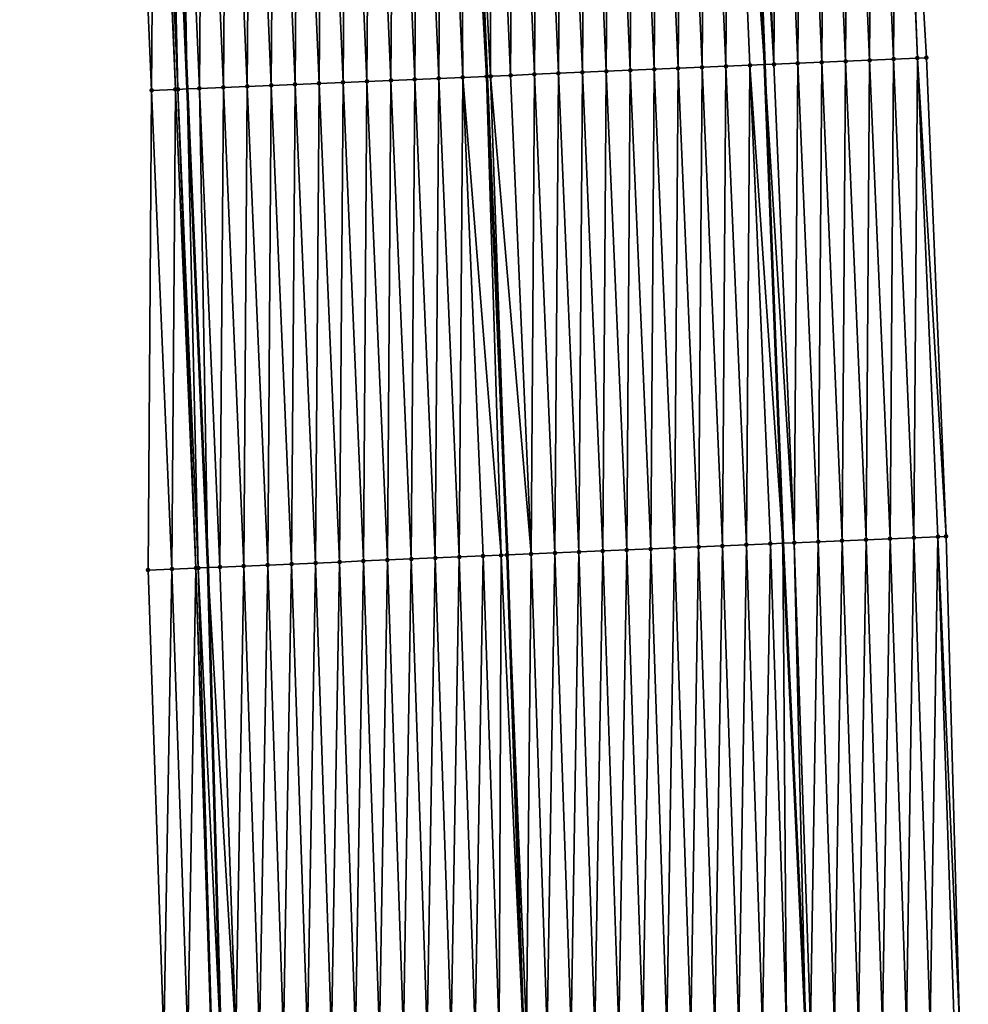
# Model space of a CAD drawing. Header units: feet. Extents: x 2017424 to 2024169, y 808042 to 818730.
# Tile 119 of 256: x 2023693 to 2023733, y 812159 to 812200. Entities that reach past the tile are written whole.
import ezdxf

# ---------------------------------------------------------------- set-up
doc = ezdxf.new("R2010")
doc.units = ezdxf.units.FT
doc.header["$MEASUREMENT"] = 0
for name, color, linetype, lineweight in [('EP_Travel Lane', 172, 'Continuous', 53), ('NB-Road Shots', 141, 'Continuous', 100), ('NB-Road X-Section', 40, 'Continuous', 13), ('STRIPING', 60, 'Continuous', 53)]:
    doc.layers.add(name, color=color, linetype=linetype, lineweight=lineweight)
doc.layers.add('I-77-MM15-17_NB-Surface-BORDER', color=7, linetype='Continuous')
doc.layers.add('I-77-MM15-17_NB-Surface-TIN', color=7, linetype='Continuous')

msp = doc.modelspace()

# ---------------------------------------------------------------- linework, layer by layer
at = {"layer": 'EP_Travel Lane'}
for points in [[(2023720.22254023, 812278.3730008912, 342.2499301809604), (2023721.501658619, 812258.2824289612, 342.1184979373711), (2023722.765500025, 812238.3228028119, 341.9916443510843), (2023723.797038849, 812218.1500379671, 341.8444396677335), (2023724.561810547, 812198.1651845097, 341.6739189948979), (2023725.326581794, 812178.180342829, 341.5018222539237), (2023726.271577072, 812157.9813534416, 341.3601893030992), (2023726.673688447, 812137.9864169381, 341.1577220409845), (2023727.075796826, 812117.9916294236, 340.94143138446), (2023727.331961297, 812097.8858543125, 340.6691234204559), (2023727.512846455, 812077.8885838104, 340.3904485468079), (2023727.621803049, 812057.6369635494, 340.1156992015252), (2023727.284125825, 812037.6417849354, 339.8348411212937)], [(2023696.031643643, 812276.5225645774, 340.5851547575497), (2023697.289323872, 812256.7592597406, 340.4478307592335), (2023698.553160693, 812236.7997059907, 340.3087777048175), (2023699.612691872, 812217.129653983, 340.1752582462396), (2023700.466038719, 812197.1484350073, 340.0246348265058), (2023701.319385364, 812177.167220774, 339.8733656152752), (2023701.857728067, 812157.5081429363, 339.6829104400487), (2023702.259886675, 812137.5132267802, 339.4786441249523), (2023702.662043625, 812117.5183930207, 339.2667330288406), (2023702.917465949, 812097.6856396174, 339.0448984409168), (2023703.099036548, 812077.6878542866, 338.8089286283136), (2023703.202368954, 812058.071713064, 338.5718063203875), (2023702.86468713, 812038.0762621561, 338.3097594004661), (2023702.527003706, 812018.080716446, 338.0542617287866)]]:
    msp.add_polyline3d(points, dxfattribs=at)
at = {"layer": 'I-77-MM15-17_NB-Surface-BORDER', "color": 3, "linetype": 'Continuous', "lineweight": -3}
for points in [[(2023701.159720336, 812018.105343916, 337.9481233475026), (2023700.849441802, 812038.1127108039, 338.1429546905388), (2023701.211211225, 812058.1078315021, 338.3997125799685), (2023701.533589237, 812077.6753957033, 338.6737031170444), (2023701.243209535, 812097.6723492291, 338.8974746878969), (2023701.294554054, 812117.4921836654, 339.1452835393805), (2023699.892370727, 812137.4677329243, 339.2793201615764), (2023699.489999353, 812157.4626875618, 339.4796204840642), (2023698.830456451, 812177.0625370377, 339.6574698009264), (2023698.976239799, 812197.0858734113, 339.8821323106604), (2023698.122911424, 812217.0670666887, 340.0363069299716), (2023696.072521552, 812236.6438606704, 340.1025773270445), (2023694.808685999, 812256.603383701, 340.2467996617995), (2023694.551123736, 812276.4094285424, 340.4634482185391), (2023693.472963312, 812296.3850298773, 340.6132967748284)], [(2023726.080596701, 812278.8214516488, 342.5919631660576), (2023727.355230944, 812258.6509808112, 342.4702733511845), (2023728.838393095, 812238.705128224, 342.3625215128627), (2023730.14952034, 812218.418489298, 342.2254912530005), (2023731.319352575, 812198.450882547, 342.061945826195), (2023732.144502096, 812178.4687677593, 341.8699552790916), (2023732.697873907, 812158.1072382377, 341.678830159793), (2023732.92388508, 812138.1085484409, 341.4957941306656), (2023733.070237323, 812118.1085106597, 341.2891043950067), (2023732.459310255, 812097.9286499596, 340.9489016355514), (2023732.284454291, 812077.9293305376, 340.5753678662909), (2023731.096131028, 812057.5772021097, 340.1907748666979), (2023732.117494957, 812037.5585597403, 339.9452976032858)]]:
    msp.add_polyline3d(points, dxfattribs=at)
at = {"layer": 'I-77-MM15-17_NB-Surface-TIN', "color": 128, "linetype": 'Continuous', "lineweight": -3}
for points in [[(2023729.948675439, 812198.3929597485, 341.9795878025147), (2023730.094464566, 812218.416160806, 342.2224400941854), (2023729.09535496, 812218.3739681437, 342.1586202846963)], [(2023729.948675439, 812198.3929597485, 341.9795878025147), (2023730.947783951, 812198.4351780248, 342.0399657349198), (2023730.094464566, 812218.416160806, 342.2224400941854)], [(2023730.947783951, 812198.4351780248, 342.0399657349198), (2023730.14952034, 812218.418489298, 342.2254912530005), (2023730.094464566, 812218.416160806, 342.2224400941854)], [(2023730.947783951, 812198.4351780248, 342.0399657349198), (2023731.319352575, 812198.450882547, 342.061945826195), (2023730.14952034, 812218.418489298, 342.2254912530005)], [(2023719.957593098, 812197.9707118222, 341.3845629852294), (2023720.103373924, 812217.9941072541, 341.6012949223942), (2023719.104265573, 812217.9518852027, 341.5414235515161)], [(2023719.957593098, 812197.9707118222, 341.3845629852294), (2023720.95670051, 812198.0129558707, 341.4414784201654), (2023720.103373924, 812217.9941072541, 341.6012949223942)], [(2023720.95670051, 812198.0129558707, 341.4414784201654), (2023721.102483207, 812218.0363074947, 341.664096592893), (2023720.103373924, 812217.9941072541, 341.6012949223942)], [(2023720.95670051, 812198.0129558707, 341.4414784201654), (2023721.95580953, 812198.0551622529, 341.503454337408), (2023721.102483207, 812218.0363074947, 341.664096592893)], [(2023721.95580953, 812198.0551622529, 341.503454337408), (2023722.101593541, 812218.0784831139, 341.7302061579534), (2023721.102483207, 812218.0363074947, 341.664096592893)], [(2023721.95580953, 812198.0551622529, 341.503454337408), (2023722.954919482, 812198.0973468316, 341.5683595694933), (2023722.101593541, 812218.0784831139, 341.7302061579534)], [(2023722.954919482, 812198.0973468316, 341.5683595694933), (2023723.100704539, 812218.1206431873, 341.7984042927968), (2023722.101593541, 812218.0784831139, 341.7302061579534)], [(2023722.954919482, 812198.0973468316, 341.5683595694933), (2023723.954030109, 812198.1395155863, 341.6353907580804), (2023723.100704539, 812218.1206431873, 341.7984042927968)], [(2023723.100704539, 812218.1206431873, 341.7984042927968), (2023724.561810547, 812198.1651845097, 341.6739189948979), (2023723.797038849, 812218.1500379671, 341.8444396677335)], [(2023723.954030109, 812198.1395155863, 341.6353907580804), (2023724.561810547, 812198.1651845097, 341.6739189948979), (2023723.100704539, 812218.1206431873, 341.7984042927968)], [(2023724.953139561, 812198.1817118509, 341.6987260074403), (2023724.099814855, 812218.1628192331, 341.8644564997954), (2023723.797038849, 812218.1500379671, 341.8444396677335)], [(2023724.953139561, 812198.1817118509, 341.6987260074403), (2023723.797038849, 812218.1500379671, 341.8444396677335), (2023724.561810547, 812198.1651845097, 341.6739189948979)], [(2023724.953139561, 812198.1817118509, 341.6987260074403), (2023725.098919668, 812218.2051241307, 341.913197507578), (2023724.099814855, 812218.1628192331, 341.8644564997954)], [(2023724.953139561, 812198.1817118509, 341.6987260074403), (2023725.952243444, 812198.2240385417, 341.7445384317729), (2023725.098919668, 812218.2051241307, 341.913197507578)], [(2023725.952243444, 812198.2240385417, 341.7445384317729), (2023726.098031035, 812218.2472755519, 341.9825580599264), (2023725.098919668, 812218.2051241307, 341.913197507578)], [(2023725.952243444, 812198.2240385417, 341.7445384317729), (2023726.951353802, 812198.2662136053, 341.8107220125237), (2023726.098031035, 812218.2472755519, 341.9825580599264)], [(2023726.951353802, 812198.2662136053, 341.8107220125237), (2023727.097138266, 812218.2895238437, 342.0389040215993), (2023726.098031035, 812218.2472755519, 341.9825580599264)], [(2023726.951353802, 812198.2662136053, 341.8107220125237), (2023727.95046063, 812198.3084713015, 341.86580390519), (2023727.097138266, 812218.2895238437, 342.0389040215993)], [(2023727.95046063, 812198.3084713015, 341.86580390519), (2023728.096243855, 812218.3318105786, 342.0900851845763), (2023727.097138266, 812218.2895238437, 342.0389040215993)], [(2023727.95046063, 812198.3084713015, 341.86580390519), (2023728.949567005, 812198.3507396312, 341.9194571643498), (2023728.096243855, 812218.3318105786, 342.0900851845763)], [(2023728.949567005, 812198.3507396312, 341.9194571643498), (2023729.09535496, 812218.3739681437, 342.1586202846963), (2023728.096243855, 812218.3318105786, 342.0900851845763)], [(2023728.949567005, 812198.3507396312, 341.9194571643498), (2023729.948675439, 812198.3929597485, 341.9795878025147), (2023729.09535496, 812218.3739681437, 342.1586202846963)], [(2023710.965603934, 812197.5910412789, 340.8016700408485), (2023711.111386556, 812217.6143946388, 341.0240488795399), (2023710.112275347, 812217.5722395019, 340.9551875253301)], [(2023710.965603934, 812197.5910412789, 340.8016700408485), (2023711.964715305, 812197.6331926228, 340.8710403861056), (2023711.111386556, 812217.6143946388, 341.0240488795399)], [(2023711.964715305, 812197.6331926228, 340.8710403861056), (2023711.84555289, 812217.6453672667, 341.0751572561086), (2023711.111386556, 812217.6143946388, 341.0240488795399)], [(2023712.963827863, 812197.6753161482, 340.9441481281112), (2023712.110497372, 812217.6565589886, 341.0916724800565), (2023711.84555289, 812217.6453672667, 341.0751572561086)], [(2023711.964715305, 812197.6331926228, 340.8710403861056), (2023712.963827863, 812197.6753161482, 340.9441481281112), (2023711.84555289, 812217.6453672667, 341.0751572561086)], [(2023712.963827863, 812197.6753161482, 340.9441481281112), (2023712.118811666, 812217.6569103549, 341.0921698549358), (2023712.110497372, 812217.6565589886, 341.0916724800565)], [(2023713.127772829, 812197.6822330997, 340.9554903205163), (2023713.10960569, 812217.6987818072, 341.151440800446), (2023712.118811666, 812217.6569103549, 341.0921698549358)], [(2023713.127772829, 812197.6822330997, 340.9554903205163), (2023712.118811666, 812217.6569103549, 341.0921698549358), (2023712.972159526, 812197.6756676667, 340.9447245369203)], [(2023712.963827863, 812197.6753161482, 340.9441481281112), (2023712.972159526, 812197.6756676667, 340.9447245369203), (2023712.118811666, 812217.6569103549, 341.0921698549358)], [(2023713.962935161, 812197.7175628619, 341.0007055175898), (2023714.108714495, 812217.7409932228, 341.2127410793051), (2023713.10960569, 812217.6987818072, 341.151440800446)], [(2023713.127772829, 812197.6822330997, 340.9554903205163), (2023713.962935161, 812197.7175628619, 341.0007055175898), (2023713.10960569, 812217.6987818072, 341.151440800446)], [(2023713.962935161, 812197.7175628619, 341.0007055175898), (2023714.962043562, 812197.7597837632, 341.0607307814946), (2023714.108714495, 812217.7409932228, 341.2127410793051)], [(2023714.962043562, 812197.7597837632, 341.0607307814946), (2023715.10782394, 812217.783189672, 341.276052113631), (2023714.108714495, 812217.7409932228, 341.2127410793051)], [(2023714.962043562, 812197.7597837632, 341.0607307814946), (2023715.961153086, 812197.801978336, 341.1242933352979), (2023715.10782394, 812217.783189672, 341.276052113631)], [(2023715.961153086, 812197.801978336, 341.1242933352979), (2023716.10693468, 812217.8253557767, 341.3434399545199), (2023715.10782394, 812217.783189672, 341.276052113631)], [(2023715.961153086, 812197.801978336, 341.1242933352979), (2023716.960263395, 812197.8441545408, 341.1903235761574), (2023716.10693468, 812217.8253557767, 341.3434399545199)], [(2023716.960263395, 812197.8441545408, 341.1903235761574), (2023717.106045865, 812217.8675114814, 341.4122250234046), (2023716.10693468, 812217.8253557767, 341.3434399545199)], [(2023716.960263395, 812197.8441545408, 341.1903235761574), (2023717.959374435, 812197.88631363, 341.2586533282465), (2023717.106045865, 812217.8675114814, 341.4122250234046)], [(2023717.959374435, 812197.88631363, 341.2586533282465), (2023718.105156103, 812217.9096893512, 341.4780322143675), (2023717.106045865, 812217.8675114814, 341.4122250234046)], [(2023717.959374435, 812197.88631363, 341.2586533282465), (2023718.958484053, 812197.9285060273, 341.3225081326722), (2023718.105156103, 812217.9096893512, 341.4780322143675)], [(2023718.958484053, 812197.9285060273, 341.3225081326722), (2023719.104265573, 812217.9518852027, 341.5414235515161), (2023718.105156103, 812217.9096893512, 341.4780322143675)], [(2023718.958484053, 812197.9285060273, 341.3225081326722), (2023719.957593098, 812197.9707118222, 341.3845629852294), (2023719.104265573, 812217.9518852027, 341.5414235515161)], [(2023700.974478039, 812197.1698131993, 340.0696286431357), (2023701.120261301, 812217.1931515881, 340.294012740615), (2023700.12114821, 812217.1510405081, 340.2192323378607)], [(2023700.974478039, 812197.1698131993, 340.0696286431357), (2023701.97359074, 812197.211933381, 340.1431856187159), (2023701.120261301, 812217.1931515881, 340.294012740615)], [(2023701.97359074, 812197.211933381, 340.1431856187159), (2023702.119374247, 812217.235266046, 340.3683393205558), (2023701.120261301, 812217.1931515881, 340.294012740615)], [(2023701.97359074, 812197.211933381, 340.1431856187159), (2023702.972704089, 812197.2540384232, 340.2187765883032), (2023702.119374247, 812217.235266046, 340.3683393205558)], [(2023702.972704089, 812197.2540384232, 340.2187765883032), (2023703.11848717, 812217.2773810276, 340.4425955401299), (2023702.119374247, 812217.235266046, 340.3683393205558)], [(2023702.972704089, 812197.2540384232, 340.2187765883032), (2023703.97181715, 812197.2961501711, 340.2934666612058), (2023703.11848717, 812217.2773810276, 340.4425955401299)], [(2023703.97181715, 812197.2961501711, 340.2934666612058), (2023704.117600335, 812217.3194903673, 340.5176097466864), (2023703.11848717, 812217.2773810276, 340.4425955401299)], [(2023703.97181715, 812197.2961501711, 340.2934666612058), (2023704.970930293, 812197.3382600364, 340.3684096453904), (2023704.117600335, 812217.3194903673, 340.5176097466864)], [(2023704.970930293, 812197.3382600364, 340.3684096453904), (2023705.116713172, 812217.3616073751, 340.5915937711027), (2023704.117600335, 812217.3194903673, 340.5176097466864)], [(2023704.970930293, 812197.3382600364, 340.3684096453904), (2023705.970042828, 812197.380384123, 340.4414419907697), (2023705.116713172, 812217.3616073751, 340.5915937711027)], [(2023705.970042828, 812197.380384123, 340.4414419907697), (2023706.115824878, 812217.4037508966, 340.66201565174), (2023705.116713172, 812217.3616073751, 340.5915937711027)], [(2023705.970042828, 812197.380384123, 340.4414419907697), (2023706.96915463, 812197.4225253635, 340.5121697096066), (2023706.115824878, 812217.4037508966, 340.66201565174)], [(2023706.96915463, 812197.4225253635, 340.5121697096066), (2023707.114936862, 812217.4458878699, 340.7333172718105), (2023706.115824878, 812217.4037508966, 340.66201565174)], [(2023706.96915463, 812197.4225253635, 340.5121697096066), (2023707.968266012, 812197.4646764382, 340.5815762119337), (2023707.114936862, 812217.4458878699, 340.7333172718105)], [(2023707.968266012, 812197.4646764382, 340.5815762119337), (2023708.114049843, 812217.488001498, 340.8077553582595), (2023707.114936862, 812217.4458878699, 340.7333172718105)], [(2023707.968266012, 812197.4646764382, 340.5815762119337), (2023708.967378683, 812197.5067973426, 340.6550361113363), (2023708.114049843, 812217.488001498, 340.8077553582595)], [(2023708.967378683, 812197.5067973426, 340.6550361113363), (2023709.113162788, 812217.5301159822, 340.8820784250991), (2023708.114049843, 812217.488001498, 340.8077553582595)], [(2023708.967378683, 812197.5067973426, 340.6550361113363), (2023709.966491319, 812197.5489190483, 340.728388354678), (2023709.113162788, 812217.5301159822, 340.8820784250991)], [(2023709.966491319, 812197.5489190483, 340.728388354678), (2023710.112275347, 812217.5722395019, 340.9551875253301), (2023709.113162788, 812217.5301159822, 340.8820784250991)], [(2023709.966491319, 812197.5489190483, 340.728388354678), (2023710.965603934, 812197.5910412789, 340.8016700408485), (2023710.112275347, 812217.5722395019, 340.9551875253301)], [(2023698.976239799, 812197.0858734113, 339.8821323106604), (2023699.122030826, 812217.1090299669, 340.1309445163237), (2023698.122911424, 812217.0670666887, 340.0363069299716)], [(2023698.976239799, 812197.0858734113, 339.8821323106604), (2023699.975359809, 812197.1278224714, 339.978679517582), (2023699.122030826, 812217.1090299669, 340.1309445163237)], [(2023699.975359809, 812197.1278224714, 339.978679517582), (2023699.206585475, 812217.112572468, 340.1401359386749), (2023699.122030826, 812217.1090299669, 340.1309445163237)], [(2023700.079359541, 812197.1321764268, 339.9904160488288), (2023699.612691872, 812217.129653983, 340.1752582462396), (2023699.206585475, 812217.112572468, 340.1401359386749)], [(2023699.975359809, 812197.1278224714, 339.978679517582), (2023700.079359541, 812197.1321764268, 339.9904160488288), (2023699.206585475, 812217.112572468, 340.1401359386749)], [(2023700.12114821, 812217.1510405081, 340.2192323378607), (2023699.612691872, 812217.129653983, 340.1752582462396), (2023700.466038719, 812197.1484350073, 340.0246348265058)], [(2023700.079359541, 812197.1321764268, 339.9904160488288), (2023700.466038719, 812197.1484350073, 340.0246348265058), (2023699.612691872, 812217.129653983, 340.1752582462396)], [(2023700.974478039, 812197.1698131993, 340.0696286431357), (2023700.12114821, 812217.1510405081, 340.2192323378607), (2023700.466038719, 812197.1484350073, 340.0246348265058)], [(2023726.805564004, 812178.2430282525, 341.565769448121), (2023726.951353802, 812198.2662136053, 341.8107220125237), (2023725.952243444, 812198.2240385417, 341.7445384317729)], [(2023726.805564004, 812178.2430282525, 341.565769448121), (2023727.804676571, 812178.2851515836, 341.6389032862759), (2023726.951353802, 812198.2662136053, 341.8107220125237)], [(2023727.804676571, 812178.2851515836, 341.6389032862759), (2023727.95046063, 812198.3084713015, 341.86580390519), (2023726.951353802, 812198.2662136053, 341.8107220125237)], [(2023727.804676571, 812178.2851515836, 341.6389032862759), (2023728.803780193, 812178.3274843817, 341.6838951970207), (2023727.95046063, 812198.3084713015, 341.86580390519)], [(2023728.803780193, 812178.3274843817, 341.6838951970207), (2023728.949567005, 812198.3507396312, 341.9194571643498), (2023727.95046063, 812198.3084713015, 341.86580390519)], [(2023728.803780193, 812178.3274843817, 341.6838951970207), (2023729.802885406, 812178.3697799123, 341.7338940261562), (2023728.949567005, 812198.3507396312, 341.9194571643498)], [(2023729.802885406, 812178.3697799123, 341.7338940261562), (2023729.948675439, 812198.3929597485, 341.9795878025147), (2023728.949567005, 812198.3507396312, 341.9194571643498)], [(2023729.802885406, 812178.3697799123, 341.7338940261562), (2023730.801993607, 812178.4120054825, 341.793292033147), (2023729.948675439, 812198.3929597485, 341.9795878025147)], [(2023730.801993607, 812178.4120054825, 341.793292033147), (2023730.947783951, 812198.4351780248, 342.0399657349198), (2023729.948675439, 812198.3929597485, 341.9795878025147)], [(2023730.801993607, 812178.4120054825, 341.793292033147), (2023731.801101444, 812178.4542395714, 341.8515455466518), (2023730.947783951, 812198.4351780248, 342.0399657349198)], [(2023732.144502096, 812178.4687677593, 341.8699552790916), (2023731.319352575, 812198.450882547, 342.061945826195), (2023730.947783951, 812198.4351780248, 342.0399657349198)], [(2023731.801101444, 812178.4542395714, 341.8515455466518), (2023732.144502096, 812178.4687677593, 341.8699552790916), (2023730.947783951, 812198.4351780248, 342.0399657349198)], [(2023717.813590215, 812177.86299769, 341.0312453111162), (2023717.959374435, 812197.88631363, 341.2586533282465), (2023716.960263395, 812197.8441545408, 341.1903235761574)], [(2023717.813590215, 812177.86299769, 341.0312453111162), (2023718.812700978, 812177.9051632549, 341.0987050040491), (2023717.959374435, 812197.88631363, 341.2586533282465)], [(2023718.812700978, 812177.9051632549, 341.0987050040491), (2023718.958484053, 812197.9285060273, 341.3225081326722), (2023717.959374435, 812197.88631363, 341.2586533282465)], [(2023718.812700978, 812177.9051632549, 341.0987050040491), (2023719.811810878, 812177.947349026, 341.1634500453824), (2023718.958484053, 812197.9285060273, 341.3225081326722)], [(2023719.811810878, 812177.947349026, 341.1634500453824), (2023719.957593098, 812197.9707118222, 341.3845629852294), (2023718.958484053, 812197.9285060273, 341.3225081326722)], [(2023719.811810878, 812177.947349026, 341.1634500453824), (2023720.810919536, 812177.9895639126, 341.2242833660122), (2023719.957593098, 812197.9707118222, 341.3845629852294)], [(2023720.810919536, 812177.9895639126, 341.2242833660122), (2023720.95670051, 812198.0129558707, 341.4414784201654), (2023719.957593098, 812197.9707118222, 341.3845629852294)], [(2023720.810919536, 812177.9895639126, 341.2242833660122), (2023721.810026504, 812178.0318183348, 341.2798051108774), (2023720.95670051, 812198.0129558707, 341.4414784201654)], [(2023721.810026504, 812178.0318183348, 341.2798051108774), (2023721.95580953, 812198.0551622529, 341.503454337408), (2023720.95670051, 812198.0129558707, 341.4414784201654)], [(2023721.810026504, 812178.0318183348, 341.2798051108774), (2023722.809135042, 812178.0740360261, 341.3402616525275), (2023721.95580953, 812198.0551622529, 341.503454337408)], [(2023722.809135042, 812178.0740360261, 341.3402616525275), (2023722.954919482, 812198.0973468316, 341.5683595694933), (2023721.95580953, 812198.0551622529, 341.503454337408)], [(2023722.809135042, 812178.0740360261, 341.3402616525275), (2023723.808244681, 812178.1162279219, 341.4041837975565), (2023722.954919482, 812198.0973468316, 341.5683595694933)], [(2023723.808244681, 812178.1162279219, 341.4041837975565), (2023723.954030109, 812198.1395155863, 341.6353907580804), (2023722.954919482, 812198.0973468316, 341.5683595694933)], [(2023723.808244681, 812178.1162279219, 341.4041837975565), (2023724.807355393, 812178.1583946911, 341.471481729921), (2023723.954030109, 812198.1395155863, 341.6353907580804)], [(2023723.954030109, 812198.1395155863, 341.6353907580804), (2023725.326581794, 812178.180342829, 341.5018222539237), (2023724.561810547, 812198.1651845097, 341.6739189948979)], [(2023724.807355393, 812178.1583946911, 341.471481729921), (2023725.326581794, 812178.180342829, 341.5018222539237), (2023723.954030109, 812198.1395155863, 341.6353907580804)], [(2023725.806463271, 812178.200627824, 341.529863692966), (2023724.953139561, 812198.1817118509, 341.6987260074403), (2023724.561810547, 812198.1651845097, 341.6739189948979)], [(2023725.806463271, 812178.200627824, 341.529863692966), (2023724.561810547, 812198.1651845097, 341.6739189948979), (2023725.326581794, 812178.180342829, 341.5018222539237)], [(2023725.806463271, 812178.200627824, 341.529863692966), (2023725.952243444, 812198.2240385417, 341.7445384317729), (2023724.953139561, 812198.1817118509, 341.6987260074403)], [(2023725.806463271, 812178.200627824, 341.529863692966), (2023726.805564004, 812178.2430282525, 341.565769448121), (2023725.952243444, 812198.2240385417, 341.7445384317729)], [(2023707.82248262, 812177.4413410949, 340.3567751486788), (2023707.968266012, 812197.4646764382, 340.5815762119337), (2023706.96915463, 812197.4225253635, 340.5121697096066)], [(2023707.82248262, 812177.4413410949, 340.3567751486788), (2023708.821594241, 812177.4834865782, 340.4269328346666), (2023707.968266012, 812197.4646764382, 340.5815762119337)], [(2023708.821594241, 812177.4834865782, 340.4269328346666), (2023708.967378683, 812197.5067973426, 340.6550361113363), (2023707.968266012, 812197.4646764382, 340.5815762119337)], [(2023708.821594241, 812177.4834865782, 340.4269328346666), (2023709.820706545, 812177.5256160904, 340.4992362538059), (2023708.967378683, 812197.5067973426, 340.6550361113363)], [(2023709.820706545, 812177.5256160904, 340.4992362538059), (2023709.966491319, 812197.5489190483, 340.728388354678), (2023708.967378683, 812197.5067973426, 340.6550361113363)], [(2023709.820706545, 812177.5256160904, 340.4992362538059), (2023710.819819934, 812177.5677201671, 340.574956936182), (2023709.966491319, 812197.5489190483, 340.728388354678)], [(2023710.819819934, 812177.5677201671, 340.574956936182), (2023710.965603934, 812197.5910412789, 340.8016700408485), (2023709.966491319, 812197.5489190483, 340.728388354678)], [(2023710.819819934, 812177.5677201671, 340.574956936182), (2023711.818932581, 812177.6098416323, 340.6483414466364), (2023710.965603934, 812197.5910412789, 340.8016700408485)], [(2023711.818932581, 812177.6098416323, 340.6483414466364), (2023711.964715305, 812197.6331926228, 340.8710403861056), (2023710.965603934, 812197.5910412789, 340.8016700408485)], [(2023711.818932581, 812177.6098416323, 340.6483414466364), (2023712.818043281, 812177.6520086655, 340.7156039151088), (2023711.964715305, 812197.6331926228, 340.8710403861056)], [(2023713.567086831, 812177.6835640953, 340.7737595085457), (2023712.963827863, 812197.6753161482, 340.9441481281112), (2023711.964715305, 812197.6331926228, 340.8710403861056)], [(2023712.818043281, 812177.6520086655, 340.7156039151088), (2023713.567086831, 812177.6835640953, 340.7737595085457), (2023711.964715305, 812197.6331926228, 340.8710403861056)], [(2023713.817155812, 812177.694132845, 340.7886237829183), (2023712.972159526, 812197.6756676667, 340.9447245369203), (2023712.963827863, 812197.6753161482, 340.9441481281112)], [(2023713.567086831, 812177.6835640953, 340.7737595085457), (2023713.817155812, 812177.694132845, 340.7886237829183), (2023712.963827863, 812197.6753161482, 340.9441481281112)], [(2023713.127772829, 812197.6822330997, 340.9554903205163), (2023712.972159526, 812197.6756676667, 340.9447245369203), (2023713.825504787, 812177.6944858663, 340.7890978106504)], [(2023713.817155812, 812177.694132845, 340.7886237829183), (2023713.825504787, 812177.6944858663, 340.7890978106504), (2023712.972159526, 812197.6756676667, 340.9447245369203)], [(2023714.816263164, 812177.7363783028, 340.8453498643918), (2023713.962935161, 812197.7175628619, 341.0007055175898), (2023713.127772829, 812197.6822330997, 340.9554903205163)], [(2023714.816263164, 812177.7363783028, 340.8453498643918), (2023713.127772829, 812197.6822330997, 340.9554903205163), (2023713.825504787, 812177.6944858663, 340.7890978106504)], [(2023714.816263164, 812177.7363783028, 340.8453498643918), (2023714.962043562, 812197.7597837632, 341.0607307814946), (2023713.962935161, 812197.7175628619, 341.0007055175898)], [(2023714.816263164, 812177.7363783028, 340.8453498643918), (2023715.815371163, 812177.778608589, 340.9041142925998), (2023714.962043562, 812197.7597837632, 341.0607307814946)], [(2023715.815371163, 812177.778608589, 340.9041142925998), (2023715.961153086, 812197.801978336, 341.1242933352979), (2023714.962043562, 812197.7597837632, 341.0607307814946)], [(2023715.815371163, 812177.778608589, 340.9041142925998), (2023716.814479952, 812177.8208203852, 340.9653628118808), (2023715.961153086, 812197.801978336, 341.1242933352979)], [(2023716.814479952, 812177.8208203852, 340.9653628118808), (2023716.960263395, 812197.8441545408, 341.1903235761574), (2023715.961153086, 812197.801978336, 341.1242933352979)], [(2023716.814479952, 812177.8208203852, 340.9653628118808), (2023717.813590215, 812177.86299769, 341.0312453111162), (2023716.960263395, 812197.8441545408, 341.1903235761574)], [(2023698.830456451, 812177.0625370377, 339.6574698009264), (2023699.829567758, 812177.1046898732, 339.7266397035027), (2023698.976239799, 812197.0858734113, 339.8821323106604)], [(2023699.829567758, 812177.1046898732, 339.7266397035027), (2023699.975359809, 812197.1278224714, 339.978679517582), (2023698.976239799, 812197.0858734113, 339.8821323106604)], [(2023699.829567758, 812177.1046898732, 339.7266397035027), (2023700.828689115, 812177.146607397, 339.8274237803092), (2023699.975359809, 812197.1278224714, 339.978679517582)], [(2023700.828689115, 812177.146607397, 339.8274237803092), (2023700.079359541, 812197.1321764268, 339.9904160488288), (2023699.975359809, 812197.1278224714, 339.978679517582)], [(2023700.928690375, 812177.1507924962, 339.838904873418), (2023700.466038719, 812197.1484350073, 340.0246348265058), (2023700.079359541, 812197.1321764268, 339.9904160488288)], [(2023700.828689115, 812177.146607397, 339.8274237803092), (2023700.928690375, 812177.1507924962, 339.838904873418), (2023700.079359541, 812197.1321764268, 339.9904160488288)], [(2023700.974478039, 812197.1698131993, 340.0696286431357), (2023700.466038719, 812197.1484350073, 340.0246348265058), (2023701.319385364, 812177.167220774, 339.8733656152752)], [(2023700.928690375, 812177.1507924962, 339.838904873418), (2023701.319385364, 812177.167220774, 339.8733656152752), (2023700.466038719, 812197.1484350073, 340.0246348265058)], [(2023701.827807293, 812177.1885993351, 339.9182103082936), (2023701.97359074, 812197.211933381, 340.1431856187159), (2023700.974478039, 812197.1698131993, 340.0696286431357)], [(2023701.827807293, 812177.1885993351, 339.9182103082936), (2023700.974478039, 812197.1698131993, 340.0696286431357), (2023701.319385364, 812177.167220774, 339.8733656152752)], [(2023701.827807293, 812177.1885993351, 339.9182103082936), (2023702.826919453, 812177.2307322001, 339.9900632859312), (2023701.97359074, 812197.211933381, 340.1431856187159)], [(2023702.826919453, 812177.2307322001, 339.9900632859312), (2023702.972704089, 812197.2540384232, 340.2187765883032), (2023701.97359074, 812197.211933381, 340.1431856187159)], [(2023702.826919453, 812177.2307322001, 339.9900632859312), (2023703.826032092, 812177.2728538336, 340.0634251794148), (2023702.972704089, 812197.2540384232, 340.2187765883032)], [(2023703.826032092, 812177.2728538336, 340.0634251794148), (2023703.97181715, 812197.2961501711, 340.2934666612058), (2023702.972704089, 812197.2540384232, 340.2187765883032)], [(2023703.826032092, 812177.2728538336, 340.0634251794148), (2023704.825144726, 812177.3149756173, 340.136766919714), (2023703.97181715, 812197.2961501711, 340.2934666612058)], [(2023704.825144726, 812177.3149756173, 340.136766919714), (2023704.970930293, 812197.3382600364, 340.3684096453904), (2023703.97181715, 812197.2961501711, 340.2934666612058)], [(2023704.825144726, 812177.3149756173, 340.136766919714), (2023705.824257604, 812177.3570916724, 340.2108782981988), (2023704.970930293, 812197.3382600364, 340.3684096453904)], [(2023705.824257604, 812177.3570916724, 340.2108782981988), (2023705.970042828, 812197.380384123, 340.4414419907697), (2023704.970930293, 812197.3382600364, 340.3684096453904)], [(2023705.824257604, 812177.3570916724, 340.2108782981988), (2023706.823371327, 812177.3991879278, 340.2876497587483), (2023705.970042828, 812197.380384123, 340.4414419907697)], [(2023706.823371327, 812177.3991879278, 340.2876497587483), (2023706.96915463, 812197.4225253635, 340.5121697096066), (2023705.970042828, 812197.380384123, 340.4414419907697)], [(2023706.823371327, 812177.3991879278, 340.2876497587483), (2023707.82248262, 812177.4413410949, 340.3567751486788), (2023706.96915463, 812197.4225253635, 340.5121697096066)], [(2023724.485323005, 812157.9465884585, 341.2506629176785), (2023724.807355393, 812178.1583946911, 341.471481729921), (2023723.808244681, 812178.1162279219, 341.4041837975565)], [(2023724.485323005, 812157.9465884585, 341.2506629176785), (2023725.485134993, 812157.965992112, 341.3170866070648), (2023724.807355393, 812178.1583946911, 341.471481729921)], [(2023725.485134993, 812157.965992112, 341.3170866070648), (2023725.326581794, 812178.180342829, 341.5018222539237), (2023724.807355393, 812178.1583946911, 341.471481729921)], [(2023725.806463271, 812178.200627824, 341.529863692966), (2023725.326581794, 812178.180342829, 341.5018222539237), (2023726.271577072, 812157.9813534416, 341.3601893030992)], [(2023725.485134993, 812157.965992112, 341.3170866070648), (2023726.271577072, 812157.9813534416, 341.3601893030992), (2023725.326581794, 812178.180342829, 341.5018222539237)], [(2023726.484944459, 812157.9855210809, 341.3718833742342), (2023726.805564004, 812178.2430282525, 341.565769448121), (2023725.806463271, 812178.200627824, 341.529863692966)], [(2023726.484944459, 812157.9855210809, 341.3718833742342), (2023725.806463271, 812178.200627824, 341.529863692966), (2023726.271577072, 812157.9813534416, 341.3601893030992)], [(2023726.484944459, 812157.9855210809, 341.3718833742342), (2023727.484750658, 812158.0052123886, 341.4116181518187), (2023726.805564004, 812178.2430282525, 341.565769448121)], [(2023727.484750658, 812158.0052123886, 341.4116181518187), (2023727.804676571, 812178.2851515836, 341.6389032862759), (2023726.805564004, 812178.2430282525, 341.565769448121)], [(2023727.484750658, 812158.0052123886, 341.4116181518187), (2023728.484561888, 812158.0246536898, 341.4745488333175), (2023727.804676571, 812178.2851515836, 341.6389032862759)], [(2023728.484561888, 812158.0246536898, 341.4745488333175), (2023728.803780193, 812178.3274843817, 341.6838951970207), (2023727.804676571, 812178.2851515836, 341.6389032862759)], [(2023728.484561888, 812158.0246536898, 341.4745488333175), (2023729.484368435, 812158.044327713, 341.5158873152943), (2023728.803780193, 812178.3274843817, 341.6838951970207)], [(2023729.484368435, 812158.044327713, 341.5158873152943), (2023729.802885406, 812178.3697799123, 341.7338940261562), (2023728.803780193, 812178.3274843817, 341.6838951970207)], [(2023729.484368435, 812158.044327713, 341.5158873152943), (2023730.484176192, 812158.0639416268, 341.562802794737), (2023729.802885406, 812178.3697799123, 341.7338940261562)], [(2023730.484176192, 812158.0639416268, 341.562802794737), (2023730.801993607, 812178.4120054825, 341.793292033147), (2023729.802885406, 812178.3697799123, 341.7338940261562)], [(2023730.484176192, 812158.0639416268, 341.562802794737), (2023731.483985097, 812158.0834984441, 341.6150157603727), (2023730.801993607, 812178.4120054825, 341.793292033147)], [(2023731.483985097, 812158.0834984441, 341.6150157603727), (2023731.801101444, 812178.4542395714, 341.8515455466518), (2023730.801993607, 812178.4120054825, 341.793292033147)], [(2023731.483985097, 812158.0834984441, 341.6150157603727), (2023732.483794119, 812158.103049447, 341.6677681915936), (2023731.801101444, 812178.4542395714, 341.8515455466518)], [(2023732.697873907, 812158.1072382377, 341.678830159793), (2023732.144502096, 812178.4687677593, 341.8699552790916), (2023731.801101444, 812178.4542395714, 341.8515455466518)], [(2023732.483794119, 812158.103049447, 341.6677681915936), (2023732.697873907, 812158.1072382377, 341.678830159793), (2023731.801101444, 812178.4542395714, 341.8515455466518)], [(2023714.623209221, 812157.7548843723, 340.6239399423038), (2023714.816263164, 812177.7363783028, 340.8453498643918), (2023713.825504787, 812177.6944858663, 340.7890978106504)], [(2023714.623209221, 812157.7548843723, 340.6239399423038), (2023715.487019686, 812157.7717284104, 340.6739265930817), (2023714.816263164, 812177.7363783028, 340.8453498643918)], [(2023715.487019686, 812157.7717284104, 340.6739265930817), (2023715.815371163, 812177.778608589, 340.9041142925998), (2023714.816263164, 812177.7363783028, 340.8453498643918)], [(2023715.487019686, 812157.7717284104, 340.6739265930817), (2023716.486830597, 812157.791185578, 340.7353851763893), (2023715.815371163, 812177.778608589, 340.9041142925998)], [(2023716.486830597, 812157.791185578, 340.7353851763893), (2023716.814479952, 812177.8208203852, 340.9653628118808), (2023715.815371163, 812177.778608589, 340.9041142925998)], [(2023716.486830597, 812157.791185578, 340.7353851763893), (2023717.486642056, 812157.8106154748, 340.7993739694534), (2023716.814479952, 812177.8208203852, 340.9653628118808)], [(2023717.486642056, 812157.8106154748, 340.7993739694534), (2023717.813590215, 812177.86299769, 341.0312453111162), (2023716.814479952, 812177.8208203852, 340.9653628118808)], [(2023717.486642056, 812157.8106154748, 340.7993739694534), (2023718.486454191, 812157.8300118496, 340.8664729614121), (2023717.813590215, 812177.86299769, 341.0312453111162)], [(2023718.486454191, 812157.8300118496, 340.8664729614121), (2023718.812700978, 812177.9051632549, 341.0987050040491), (2023717.813590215, 812177.86299769, 341.0312453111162)], [(2023718.486454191, 812157.8300118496, 340.8664729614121), (2023719.486266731, 812157.8493880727, 340.9354416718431), (2023718.812700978, 812177.9051632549, 341.0987050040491)], [(2023719.486266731, 812157.8493880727, 340.9354416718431), (2023719.811810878, 812177.947349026, 341.1634500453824), (2023718.812700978, 812177.9051632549, 341.0987050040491)], [(2023719.486266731, 812157.8493880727, 340.9354416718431), (2023720.486078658, 812157.8687947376, 341.0015859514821), (2023719.811810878, 812177.947349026, 341.1634500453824)], [(2023720.486078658, 812157.8687947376, 341.0015859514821), (2023720.810919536, 812177.9895639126, 341.2242833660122), (2023719.811810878, 812177.947349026, 341.1634500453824)], [(2023720.486078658, 812157.8687947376, 341.0015859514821), (2023721.485889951, 812157.8882329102, 341.0648068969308), (2023720.810919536, 812177.9895639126, 341.2242833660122)], [(2023721.485889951, 812157.8882329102, 341.0648068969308), (2023721.810026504, 812178.0318183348, 341.2798051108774), (2023720.810919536, 812177.9895639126, 341.2242833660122)], [(2023721.485889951, 812157.8882329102, 341.0648068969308), (2023722.485700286, 812157.9077186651, 341.1236131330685), (2023721.810026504, 812178.0318183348, 341.2798051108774)], [(2023722.485700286, 812157.9077186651, 341.1236131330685), (2023722.809135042, 812178.0740360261, 341.3402616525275), (2023721.810026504, 812178.0318183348, 341.2798051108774)], [(2023722.485700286, 812157.9077186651, 341.1236131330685), (2023723.485511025, 812157.9271844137, 341.184275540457), (2023722.809135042, 812178.0740360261, 341.3402616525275)], [(2023723.485511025, 812157.9271844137, 341.184275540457), (2023723.808244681, 812178.1162279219, 341.4041837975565), (2023722.809135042, 812178.0740360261, 341.3402616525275)], [(2023723.485511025, 812157.9271844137, 341.184275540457), (2023724.485323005, 812157.9465884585, 341.2506629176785), (2023723.808244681, 812178.1162279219, 341.4041837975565)], [(2023704.489075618, 812157.5588945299, 339.8870121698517), (2023704.825144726, 812177.3149756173, 340.136766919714), (2023703.826032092, 812177.2728538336, 340.0634251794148)], [(2023704.489075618, 812157.5588945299, 339.8870121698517), (2023705.488889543, 812157.5782019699, 339.9623626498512), (2023704.825144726, 812177.3149756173, 340.136766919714)], [(2023705.488889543, 812157.5782019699, 339.9623626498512), (2023705.824257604, 812177.3570916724, 340.2108782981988), (2023704.825144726, 812177.3149756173, 340.136766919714)], [(2023705.488889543, 812157.5782019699, 339.9623626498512), (2023706.488703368, 812157.5975143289, 340.0372567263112), (2023705.824257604, 812177.3570916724, 340.2108782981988)], [(2023706.488703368, 812157.5975143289, 340.0372567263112), (2023706.823371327, 812177.3991879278, 340.2876497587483), (2023705.824257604, 812177.3570916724, 340.2108782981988)], [(2023706.488703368, 812157.5975143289, 340.0372567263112), (2023707.48851704, 812157.616834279, 340.1114465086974), (2023706.823371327, 812177.3991879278, 340.2876497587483)], [(2023707.48851704, 812157.616834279, 340.1114465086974), (2023707.82248262, 812177.4413410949, 340.3567751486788), (2023706.823371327, 812177.3991879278, 340.2876497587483)], [(2023707.48851704, 812157.616834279, 340.1114465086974), (2023708.488330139, 812157.6361827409, 340.1829909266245), (2023707.82248262, 812177.4413410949, 340.3567751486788)], [(2023708.488330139, 812157.6361827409, 340.1829909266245), (2023708.821594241, 812177.4834865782, 340.4269328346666), (2023707.82248262, 812177.4413410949, 340.3567751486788)], [(2023708.488330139, 812157.6361827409, 340.1829909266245), (2023709.488143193, 812157.6555333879, 340.2543326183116), (2023708.821594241, 812177.4834865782, 340.4269328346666)], [(2023709.488143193, 812157.6555333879, 340.2543326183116), (2023709.820706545, 812177.5256160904, 340.4992362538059), (2023708.821594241, 812177.4834865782, 340.4269328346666)], [(2023709.488143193, 812157.6555333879, 340.2543326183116), (2023710.487956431, 812157.6748749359, 340.326518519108), (2023709.820706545, 812177.5256160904, 340.4992362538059)], [(2023710.487956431, 812157.6748749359, 340.326518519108), (2023710.819819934, 812177.5677201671, 340.574956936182), (2023709.820706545, 812177.5256160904, 340.4992362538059)], [(2023710.487956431, 812157.6748749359, 340.326518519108), (2023711.487770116, 812157.6941942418, 340.4007680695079), (2023710.819819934, 812177.5677201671, 340.574956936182)], [(2023711.487770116, 812157.6941942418, 340.4007680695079), (2023711.818932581, 812177.6098416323, 340.6483414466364), (2023710.819819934, 812177.5677201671, 340.574956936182)], [(2023711.487770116, 812157.6941942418, 340.4007680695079), (2023712.487583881, 812157.7135095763, 340.4753860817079), (2023711.818932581, 812177.6098416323, 340.6483414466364)], [(2023712.487583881, 812157.7135095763, 340.4753860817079), (2023712.818043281, 812177.6520086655, 340.7156039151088), (2023711.818932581, 812177.6098416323, 340.6483414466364)], [(2023712.487583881, 812157.7135095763, 340.4753860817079), (2023713.487397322, 812157.7328410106, 340.5485103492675), (2023712.818043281, 812177.6520086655, 340.7156039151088)], [(2023713.487397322, 812157.7328410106, 340.5485103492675), (2023713.567086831, 812177.6835640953, 340.7737595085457), (2023712.818043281, 812177.6520086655, 340.7156039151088)], [(2023713.487397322, 812157.7328410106, 340.5485103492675), (2023714.487209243, 812157.752248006, 340.6146239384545), (2023713.567086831, 812177.6835640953, 340.7737595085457)], [(2023714.487209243, 812157.752248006, 340.6146239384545), (2023713.817155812, 812177.694132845, 340.7886237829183), (2023713.567086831, 812177.6835640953, 340.7737595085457)], [(2023714.487209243, 812157.752248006, 340.6146239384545), (2023713.825504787, 812177.6944858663, 340.7890978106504), (2023713.817155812, 812177.694132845, 340.7886237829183)], [(2023714.623209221, 812157.7548843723, 340.6239399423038), (2023713.825504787, 812177.6944858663, 340.7890978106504), (2023714.495480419, 812157.7524083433, 340.6151905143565)], [(2023714.487209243, 812157.752248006, 340.6146239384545), (2023714.495480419, 812157.7524083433, 340.6151905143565), (2023713.825504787, 812177.6944858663, 340.7890978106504)], [(2023699.489999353, 812157.4626875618, 339.4796204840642), (2023699.829567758, 812177.1046898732, 339.7266397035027), (2023698.830456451, 812177.0625370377, 339.6574698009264)], [(2023699.489999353, 812157.4626875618, 339.4796204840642), (2023700.489813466, 812157.4819856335, 339.5558401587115), (2023699.829567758, 812177.1046898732, 339.7266397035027)], [(2023700.489813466, 812157.4819856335, 339.5558401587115), (2023700.828689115, 812177.146607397, 339.8274237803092), (2023699.829567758, 812177.1046898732, 339.7266397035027)], [(2023700.489813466, 812157.4819856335, 339.5558401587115), (2023701.458520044, 812157.500482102, 339.6483462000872), (2023700.828689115, 812177.146607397, 339.8274237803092)], [(2023701.489631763, 812157.50107573, 339.6513560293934), (2023700.928690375, 812177.1507924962, 339.838904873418), (2023700.828689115, 812177.146607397, 339.8274237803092)], [(2023701.458520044, 812157.500482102, 339.6483462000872), (2023701.489631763, 812157.50107573, 339.6513560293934), (2023700.828689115, 812177.146607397, 339.8274237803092)], [(2023700.928690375, 812177.1507924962, 339.838904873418), (2023701.857728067, 812157.5081429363, 339.6829104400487), (2023701.319385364, 812177.167220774, 339.8733656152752)], [(2023701.489631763, 812157.50107573, 339.6513560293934), (2023701.857728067, 812157.5081429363, 339.6829104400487), (2023700.928690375, 812177.1507924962, 339.838904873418)], [(2023702.489447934, 812157.5202715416, 339.7370635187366), (2023701.827807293, 812177.1885993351, 339.9182103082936), (2023701.319385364, 812177.167220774, 339.8733656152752)], [(2023702.489447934, 812157.5202715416, 339.7370635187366), (2023701.319385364, 812177.167220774, 339.8733656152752), (2023701.857728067, 812157.5081429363, 339.6829104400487)], [(2023702.489447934, 812157.5202715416, 339.7370635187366), (2023702.826919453, 812177.2307322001, 339.9900632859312), (2023701.827807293, 812177.1885993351, 339.9182103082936)], [(2023702.489447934, 812157.5202715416, 339.7370635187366), (2023703.489261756, 812157.5395840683, 339.811942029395), (2023702.826919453, 812177.2307322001, 339.9900632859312)], [(2023703.489261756, 812157.5395840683, 339.811942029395), (2023703.826032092, 812177.2728538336, 340.0634251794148), (2023702.826919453, 812177.2307322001, 339.9900632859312)], [(2023703.489261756, 812157.5395840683, 339.811942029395), (2023704.489075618, 812157.5588945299, 339.8870121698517), (2023703.826032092, 812177.2728538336, 340.0634251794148)]]:
    msp.add_3dface(points, dxfattribs=at)
at = {"layer": 'NB-Road Shots', "lineweight": 100}
for p in [(2023726.951353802, 812198.2662136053, 341.8107220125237), (2023727.95046063, 812198.3084713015, 341.86580390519), (2023728.949567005, 812198.3507396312, 341.9194571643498), (2023729.948675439, 812198.3929597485, 341.9795878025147), (2023730.947783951, 812198.4351780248, 342.0399657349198), (2023731.319352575, 812198.450882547, 342.061945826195), (2023717.959374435, 812197.88631363, 341.2586533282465), (2023718.958484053, 812197.9285060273, 341.3225081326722), (2023719.957593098, 812197.9707118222, 341.3845629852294), (2023720.95670051, 812198.0129558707, 341.4414784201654), (2023721.95580953, 812198.0551622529, 341.503454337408), (2023722.954919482, 812198.0973468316, 341.5683595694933), (2023723.954030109, 812198.1395155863, 341.6353907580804), (2023724.953139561, 812198.1817118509, 341.6987260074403), (2023725.952243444, 812198.2240385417, 341.7445384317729), (2023707.968266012, 812197.4646764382, 340.5815762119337), (2023708.967378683, 812197.5067973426, 340.6550361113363), (2023709.966491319, 812197.5489190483, 340.728388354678), (2023710.965603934, 812197.5910412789, 340.8016700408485), (2023711.964715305, 812197.6331926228, 340.8710403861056), (2023712.963827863, 812197.6753161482, 340.9441481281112), (2023713.127772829, 812197.6822330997, 340.9554903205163), (2023713.962935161, 812197.7175628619, 341.0007055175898), (2023714.962043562, 812197.7597837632, 341.0607307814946), (2023715.961153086, 812197.801978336, 341.1242933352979), (2023716.960263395, 812197.8441545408, 341.1903235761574), (2023698.976239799, 812197.0858734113, 339.8821323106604), (2023699.975359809, 812197.1278224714, 339.978679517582), (2023700.079359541, 812197.1321764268, 339.9904160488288), (2023700.974478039, 812197.1698131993, 340.0696286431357), (2023701.97359074, 812197.211933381, 340.1431856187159), (2023702.972704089, 812197.2540384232, 340.2187765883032), (2023703.97181715, 812197.2961501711, 340.2934666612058), (2023704.970930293, 812197.3382600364, 340.3684096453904), (2023705.970042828, 812197.380384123, 340.4414419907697), (2023706.96915463, 812197.4225253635, 340.5121697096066), (2023724.807355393, 812178.1583946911, 341.471481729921), (2023725.806463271, 812178.200627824, 341.529863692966), (2023726.805564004, 812178.2430282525, 341.565769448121), (2023727.804676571, 812178.2851515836, 341.6389032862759), (2023728.803780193, 812178.3274843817, 341.6838951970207), (2023729.802885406, 812178.3697799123, 341.7338940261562), (2023730.801993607, 812178.4120054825, 341.793292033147), (2023731.801101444, 812178.4542395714, 341.8515455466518), (2023732.144502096, 812178.4687677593, 341.8699552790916), (2023714.816263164, 812177.7363783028, 340.8453498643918), (2023715.815371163, 812177.778608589, 340.9041142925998), (2023716.814479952, 812177.8208203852, 340.9653628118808), (2023717.813590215, 812177.86299769, 341.0312453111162), (2023718.812700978, 812177.9051632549, 341.0987050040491), (2023719.811810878, 812177.947349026, 341.1634500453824), (2023720.810919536, 812177.9895639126, 341.2242833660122), (2023721.810026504, 812178.0318183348, 341.2798051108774), (2023722.809135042, 812178.0740360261, 341.3402616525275), (2023723.808244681, 812178.1162279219, 341.4041837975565), (2023704.825144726, 812177.3149756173, 340.136766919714), (2023705.824257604, 812177.3570916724, 340.2108782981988), (2023706.823371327, 812177.3991879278, 340.2876497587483), (2023707.82248262, 812177.4413410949, 340.3567751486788), (2023708.821594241, 812177.4834865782, 340.4269328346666), (2023709.820706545, 812177.5256160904, 340.4992362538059), (2023710.819819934, 812177.5677201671, 340.574956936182), (2023711.818932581, 812177.6098416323, 340.6483414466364), (2023712.818043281, 812177.6520086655, 340.7156039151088), (2023713.567086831, 812177.6835640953, 340.7737595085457), (2023713.817155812, 812177.694132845, 340.7886237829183), (2023698.830456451, 812177.0625370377, 339.6574698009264), (2023699.829567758, 812177.1046898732, 339.7266397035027), (2023700.828689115, 812177.146607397, 339.8274237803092), (2023700.928690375, 812177.1507924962, 339.838904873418), (2023701.827807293, 812177.1885993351, 339.9182103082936), (2023702.826919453, 812177.2307322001, 339.9900632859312), (2023703.826032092, 812177.2728538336, 340.0634251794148)]:
    msp.add_point(p, dxfattribs=at)
at = {"layer": 'NB-Road X-Section', "extrusion": (-0.04266649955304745, 0.9990615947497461, 0.007449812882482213), "elevation": 725093.2964568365, "flags": 128}
msp.add_lwpolyline([(-2056542.973662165, -5059.887848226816), (-2056542.601761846, -5059.90982892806), (-2056541.601761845, -5059.970208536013), (-2056540.601761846, -5060.030340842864), (-2056539.601761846, -5060.083995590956), (-2056538.601761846, -5060.139079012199), (-2056537.601761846, -5060.205264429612), (-2056536.601761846, -5060.251078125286), (-2056535.601761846, -5060.314415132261), (-2056534.601761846, -5060.381448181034), (-2056533.601761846, -5060.446355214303), (-2056532.601761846, -5060.508332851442), (-2056531.601761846, -5060.565249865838), (-2056530.601761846, -5060.62730644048), (-2056529.601761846, -5060.691163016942), (-2056528.601761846, -5060.759494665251), (-2056527.601761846, -5060.825526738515), (-2056526.601761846, -5060.889091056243), (-2056525.601761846, -5060.949117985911), (-2056524.765852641, -5060.994334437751), (-2056524.601761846, -5061.005676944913), (-2056523.601761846, -5061.078786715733), (-2056522.601761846, -5061.148158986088), (-2056521.601761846, -5061.221442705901), (-2056520.601761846, -5061.294796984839), (-2056519.601761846, -5061.368258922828), (-2056518.601761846, -5061.437667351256), (-2056517.601761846, -5061.508397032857), (-2056516.601761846, -5061.58143140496), (-2056515.601761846, -5061.656376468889), (-2056514.601761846, -5061.731068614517), (-2056513.601761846, -5061.80666168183), (-2056512.601761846, -5061.88022069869), (-2056511.705852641, -5061.959435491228), (-2056511.601761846, -5061.971172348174), (-2056510.601761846, -5062.067722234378)], dxfattribs=at)
at = {"layer": 'NB-Road X-Section', "extrusion": (-0.04266649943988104, 0.9990615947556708, 0.007449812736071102), "elevation": 725073.296690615, "flags": 128}
msp.add_lwpolyline([(-2056542.94538752, -5059.930739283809), (-2056542.601679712, -5059.949149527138), (-2056541.601679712, -5060.007404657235), (-2056540.601679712, -5060.066804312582), (-2056539.601679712, -5060.116804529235), (-2056538.601679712, -5060.161797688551), (-2056537.601679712, -5060.234933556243), (-2056536.601679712, -5060.27084030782), (-2056535.601679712, -5060.329223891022), (-2056534.601679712, -5060.396523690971), (-2056533.601679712, -5060.460447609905), (-2056532.601679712, -5060.520905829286), (-2056531.601679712, -5060.576429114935), (-2056530.601679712, -5060.637264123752), (-2056529.601679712, -5060.702010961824), (-2056528.601679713, -5060.769472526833), (-2056527.601679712, -5060.835356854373), (-2056526.601679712, -5060.896607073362), (-2056525.601679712, -5060.955373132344), (-2056524.601679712, -5061.012100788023), (-2056524.35138752, -5061.026965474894), (-2056523.601679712, -5061.085122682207), (-2056522.601679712, -5061.152387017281), (-2056521.601679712, -5061.225773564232), (-2056520.601679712, -5061.301496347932), (-2056519.601679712, -5061.373801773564), (-2056518.601679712, -5061.443961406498), (-2056517.601679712, -5061.513088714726), (-2056516.601679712, -5061.589862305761), (-2056515.601679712, -5061.663975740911), (-2056514.601679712, -5061.737319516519), (-2056513.601679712, -5061.810683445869), (-2056512.601679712, -5061.8825384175), (-2056511.701768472, -5061.961846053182), (-2056511.601679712, -5061.973327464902), (-2056510.601679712, -5062.07411433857), (-2056509.601679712, -5062.143286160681)], dxfattribs=at)
at = {"layer": 'STRIPING'}
msp.add_polyline3d([(2023708.518693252, 812277.4776205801, 341.4649133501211), (2023709.787439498, 812257.5453202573, 341.3406032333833), (2023711.051286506, 812237.5856056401, 341.2286577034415), (2023712.118811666, 812217.6569103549, 341.0921698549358), (2023712.972159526, 812197.6756676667, 340.9447245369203), (2023713.825504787, 812177.6944858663, 340.7890978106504), (2023714.495480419, 812157.7524083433, 340.6151905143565), (2023714.897850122, 812137.7575536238, 340.4056203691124), (2023715.30021877, 812117.762751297, 340.1911892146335), (2023715.555447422, 812097.7883830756, 339.9591396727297), (2023715.735669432, 812077.7907340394, 339.711004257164), (2023715.84103981, 812057.8455286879, 339.4518693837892), (2023715.503360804, 812037.8502445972, 339.1782980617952)], dxfattribs=at)

doc.saveas('drawing.dxf')
